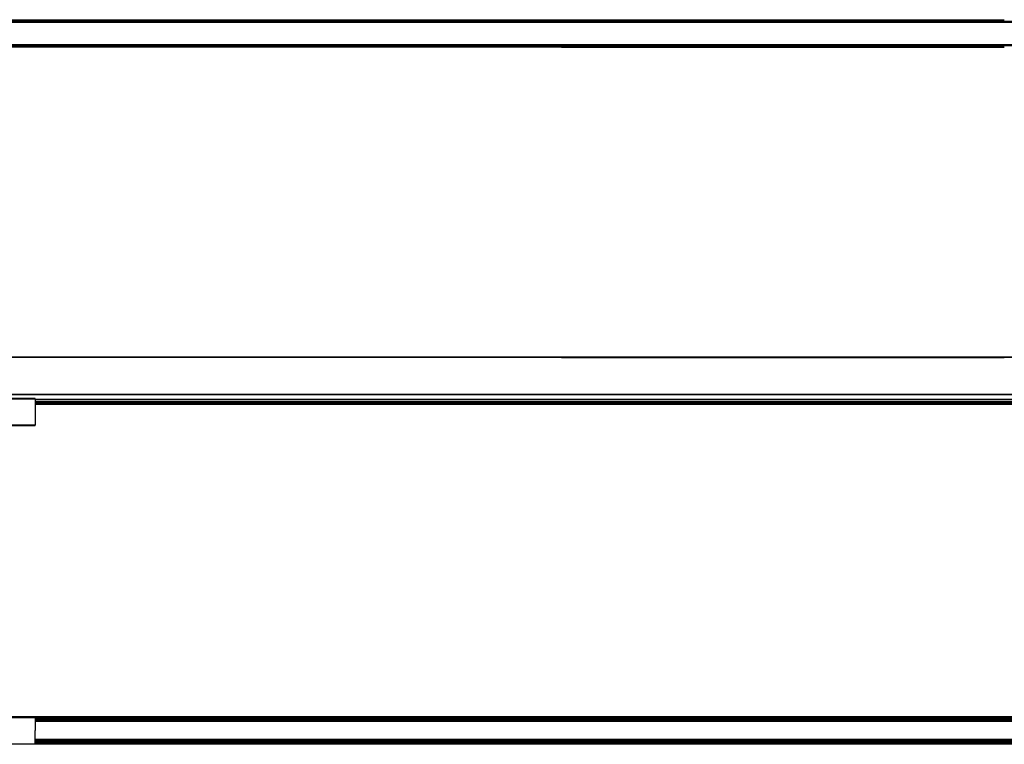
# Model space of a CAD drawing. Header units: millimetres. Extents: x -1015 to 3375, y 357 to 841.
# Tile 6 of 22: x -344 to 314, y 357 to 841. Entities that reach past the tile are written whole.
import ezdxf

# ---------------------------------------------------------------- set-up
doc = ezdxf.new("R2010")
doc.units = ezdxf.units.MM

# ---------------------------------------------------------------- blocks, each defined once
blk = doc.blocks.new('Drawing View1')
at = {"color": 7, "linetype": 'Continuous', "lineweight": 25}
for p, q in [((155.7, 12.4), (607.2, 12.4)), ((607.2, 11.9), (155.7, 11.9)), ((157.2, 11.4), (1353.2, 11.4)), ((157.21, 10.9), (1353.19, 10.9)), ((157.21, 10.65), (1353.19, 10.65)), ((607.2, 12.4), (607.2, 11.9)), ((607.2, 12.4), (903.2, 12.4)), ((607.2, 11.9), (903.2, 11.9)), ((155.7, -5.4), (607.2, -5.4)), ((607.2, -5.9), (155.7, -5.9)), ((157.2, -4.9), (1353.2, -4.9)), ((157.21, -4.15), (1353.19, -4.15)), ((157.21, -4.4), (1353.19, -4.4)), ((607.2, -5.4), (903.2, -5.4)), ((607.2, -5.9), (607.2, -5.4)), ((607.2, -5.9), (903.2, -5.9))]:
    blk.add_line(p, q, dxfattribs=at)
blk = doc.blocks.new('Drawing View2')
at = {"color": 7, "linetype": 'Continuous', "lineweight": 25}
for p, q in [((-6.25, 32.9), (445.25, 32.9)), ((445.25, 32.4), (-6.25, 32.4)), ((445.25, 32.4), (445.25, 32.9)), ((445.25, 32.9), (741.25, 32.9)), ((445.25, 32.4), (741.25, 32.4)), ((741.25, 32.4), (741.25, 32.9)), ((741.25, 32.9), (1192.75, 32.9)), ((1192.75, 32.4), (741.25, 32.4)), ((1192.75, 7.69), (-6.25, 7.69)), ((1192.75, 7.42), (-6.25, 7.42)), ((93.5, 4.9), (43, 4.9)), ((43, 4.7), (93.5, 4.7)), ((93.5, 4.7), (93.5, -12.9)), ((1093, 4.32), (93.5, 4.32)), ((1093, 4.06), (93.5, 4.06)), ((1093, 2.8), (93.5, 2.8)), ((1093, 2.7), (93.5, 2.7)), ((1093, 1.82), (93.5, 1.82)), ((1093, 1.03), (93.5, 1.03)), ((1093, 0.9), (93.5, 0.9)), ((93.5, -12.9), (43, -12.9)), ((43, -13.1), (93.5, -13.1))]:
    blk.add_line(p, q, dxfattribs=at)
blk.add_open_spline([(93.5, 4.7), (93.5, 4.72), (93.5, 4.77), (93.5, 4.83), (93.5, 4.87), (93.5, 4.9), (93.5, 4.9), (93.5, 4.9)], degree=3, knots=[0, 0, 0, 0, 0.213617, 0.427234, 0.64085, 0.854467, 1, 1, 1, 1], dxfattribs=at)
blk.add_open_spline([(93.5, -13.1), (93.5, -13.1), (93.5, -13.09), (93.5, -13.04), (93.5, -12.98), (93.5, -12.93), (93.5, -12.9)], degree=3, dxfattribs=at)
blk = doc.blocks.new('Drawing View4')
at = {"color": 7, "linetype": 'Continuous', "lineweight": 25}
for p, q in [((1354.7, 12.4), (155.7, 12.4)), ((1354.7, 12.33), (155.7, 12.33)), ((255.45, 12.25), (204.95, 12.25)), ((204.95, 12.05), (255.45, 12.05)), ((255.45, 12.05), (255.45, 3.25)), ((1254.95, 11.35), (255.45, 11.35)), ((1254.95, 11.17), (255.45, 11.17)), ((1254.95, 10.32), (255.45, 10.32)), ((1254.95, 9.98), (255.45, 9.98)), ((1254.95, 9.35), (255.45, 9.35)), ((1254.95, 9.25), (255.45, 9.25)), ((255.45, -5.55), (255.45, 3.25)), ((1354.7, -5.83), (155.7, -5.83)), ((1354.7, -5.9), (155.7, -5.9)), ((204.95, -5.55), (255.45, -5.55)), ((255.45, -5.75), (204.95, -5.75)), ((1254.95, -2.75), (255.45, -2.75)), ((1254.95, -2.85), (255.45, -2.85)), ((1254.95, -3.48), (255.45, -3.48)), ((1254.95, -3.82), (255.45, -3.82)), ((1254.95, -4.67), (255.45, -4.67)), ((255.45, -4.85), (1254.95, -4.85))]:
    blk.add_line(p, q, dxfattribs=at)
for points in [[(255.45, 12.05), (255.45, 12.08), (255.45, 12.13), (255.45, 12.19), (255.45, 12.24), (255.45, 12.25), (255.45, 12.25)], [(255.45, -5.55), (255.45, -5.58), (255.45, -5.63), (255.45, -5.69), (255.45, -5.74), (255.45, -5.75), (255.45, -5.75)]]:
    blk.add_open_spline(points, degree=3, dxfattribs=at)

msp = doc.modelspace()

# ---------------------------------------------------------------- block references
at = {"color": 7, "linetype": 'Continuous', "lineweight": 25}
for name, p in [('Drawing View1', (-589.24, 828.64)), ('Drawing View2', (-427.29, 582.94)), ('Drawing View4', (-589.24, 362.7))]:
    msp.add_blockref(name, p, dxfattribs=at)

doc.saveas('drawing.dxf')
